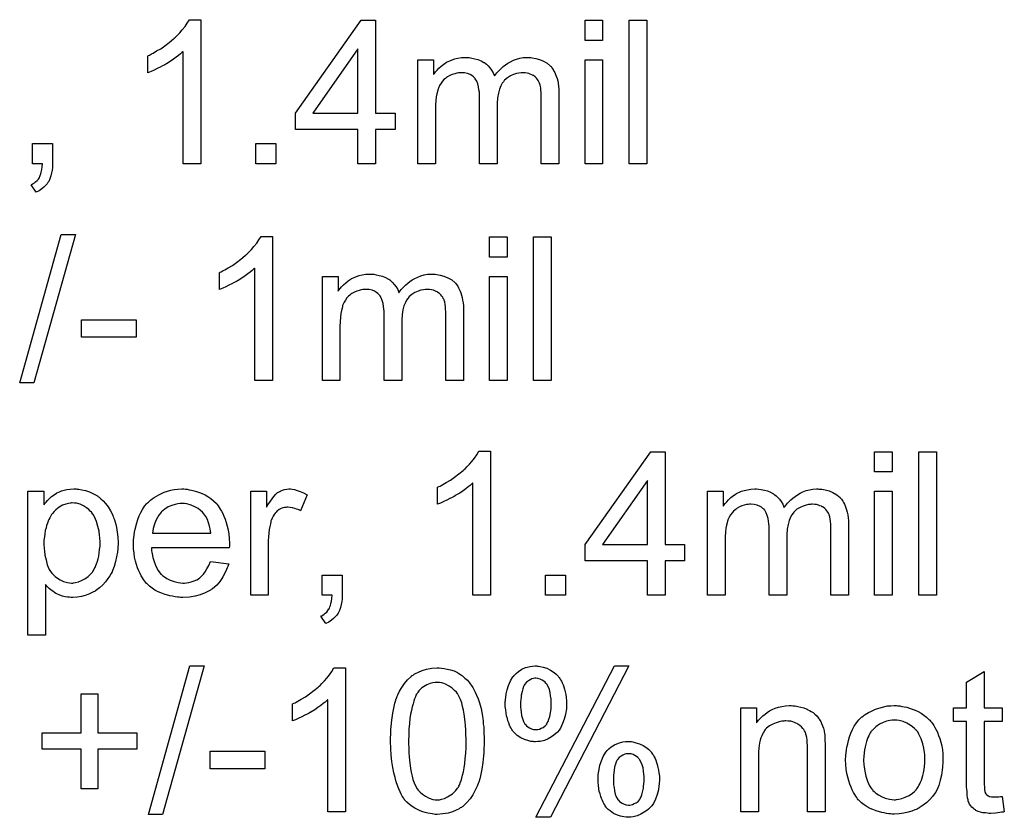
# Model space of a CAD drawing. Extents: x -1.3 to 9.2, y -4.6 to 3.5.
# Tile 204 of 215: x 6.151 to 6.701, y 1.499 to 1.944. Entities that reach past the tile are written whole.
import ezdxf

# ---------------------------------------------------------------- set-up
doc = ezdxf.new("R2010")
doc.units = 0
doc.layers.add('acc-ni-360-23-a_document', color=1, linetype='CONTINUOUS')

msp = doc.modelspace()

# ---------------------------------------------------------------- linework, layer by layer
at = {"layer": 'acc-ni-360-23-a_document', "color": 1}
for points in [[(6.252473, 1.863431), (6.242638, 1.863431), (6.242638, 1.926024), (6.242523, 1.925909), (6.241944, 1.925446), (6.24125, 1.924752), (6.240093, 1.923942), (6.23882, 1.9229), (6.2372, 1.921743), (6.235349, 1.920471), (6.233266, 1.919198), (6.233151, 1.919198), (6.233035, 1.919082), (6.232341, 1.91862), (6.231184, 1.918041), (6.229796, 1.917347), (6.228176, 1.916537), (6.22644, 1.915727), (6.224705, 1.914917), (6.222969, 1.914223), (6.222969, 1.92371), (6.223085, 1.92371), (6.223316, 1.923942), (6.223779, 1.924057), (6.224358, 1.924405), (6.225052, 1.924752), (6.225862, 1.925214), (6.227829, 1.926371), (6.230143, 1.927644), (6.232457, 1.929264), (6.234886, 1.931115), (6.237316, 1.933082), (6.237432, 1.933198), (6.237547, 1.933313), (6.237895, 1.93366), (6.238357, 1.934008), (6.239399, 1.935165), (6.240787, 1.936553), (6.242175, 1.938173), (6.24368, 1.940024), (6.244952, 1.941875), (6.246109, 1.943842), (6.252473, 1.943842), (6.252473, 1.863431)], [(6.350123, 1.891661), (6.360999, 1.891661), (6.360999, 1.882637), (6.350123, 1.882637), (6.350123, 1.863431), (6.340289, 1.863431), (6.340289, 1.882637), (6.305463, 1.882637), (6.305463, 1.891661), (6.34214, 1.943495), (6.350123, 1.943495), (6.350123, 1.891661)], [(6.476931, 1.932272), (6.467096, 1.932272), (6.467096, 1.943495), (6.476931, 1.943495), (6.476931, 1.932272)], [(6.501575, 1.863431), (6.49174, 1.863431), (6.49174, 1.943495), (6.501575, 1.943495), (6.501575, 1.863431)], [(6.340289, 1.927528), (6.315066, 1.891661), (6.340289, 1.891661), (6.340289, 1.927528)], [(6.435973, 1.922669), (6.436783, 1.922669), (6.437593, 1.922553), (6.43956, 1.922206), (6.441642, 1.921628), (6.443841, 1.920702), (6.446039, 1.919545), (6.44789, 1.917925), (6.448121, 1.917694), (6.448584, 1.917), (6.449394, 1.915958), (6.449741, 1.915149), (6.450204, 1.914339), (6.450667, 1.913297), (6.451014, 1.912256), (6.451477, 1.911099), (6.451824, 1.909711), (6.452055, 1.908322), (6.452287, 1.906703), (6.452518, 1.905083), (6.452518, 1.903232), (6.452518, 1.863431), (6.442684, 1.863431), (6.442684, 1.899876), (6.442684, 1.899992), (6.442684, 1.900108), (6.442684, 1.900802), (6.442684, 1.901843), (6.442568, 1.903116), (6.442452, 1.904504), (6.442336, 1.905893), (6.442105, 1.907281), (6.441758, 1.908322), (6.441758, 1.908438), (6.441526, 1.908785), (6.441295, 1.909248), (6.440948, 1.909826), (6.440485, 1.910521), (6.439907, 1.911215), (6.439212, 1.911909), (6.438287, 1.912603), (6.438171, 1.912719), (6.437824, 1.912835), (6.437361, 1.913066), (6.436551, 1.913413), (6.435742, 1.91376), (6.4347, 1.913992), (6.433659, 1.914107), (6.432386, 1.914223), (6.431808, 1.914223), (6.431345, 1.914107), (6.430188, 1.913992), (6.4288, 1.91376), (6.42718, 1.913182), (6.425444, 1.912487), (6.423709, 1.911446), (6.422089, 1.910058), (6.421973, 1.909826), (6.42151, 1.909248), (6.420816, 1.908322), (6.420122, 1.906934), (6.419312, 1.905083), (6.418734, 1.902884), (6.418271, 1.900223), (6.418039, 1.897099), (6.418039, 1.863431), (6.408205, 1.863431), (6.408205, 1.901033), (6.408205, 1.901149), (6.408205, 1.90138), (6.408205, 1.901612), (6.408205, 1.902074), (6.408089, 1.903347), (6.407858, 1.904736), (6.407626, 1.906355), (6.407164, 1.907975), (6.406585, 1.909479), (6.405775, 1.910868), (6.405659, 1.910983), (6.405312, 1.911446), (6.404734, 1.911909), (6.403924, 1.912603), (6.402883, 1.913182), (6.401494, 1.91376), (6.399874, 1.914107), (6.397908, 1.914223), (6.397213, 1.914223), (6.396404, 1.914107), (6.395478, 1.913992), (6.394321, 1.913644), (6.392932, 1.913297), (6.39166, 1.912719), (6.390271, 1.912025), (6.390156, 1.911909), (6.389693, 1.911562), (6.389114, 1.911099), (6.388305, 1.910405), (6.387495, 1.909479), (6.386685, 1.908322), (6.385875, 1.90705), (6.385181, 1.905545), (6.385065, 1.905314), (6.384949, 1.904736), (6.384718, 1.90381), (6.384371, 1.902537), (6.384024, 1.900802), (6.383792, 1.898719), (6.383676, 1.896289), (6.383561, 1.893513), (6.383561, 1.863431), (6.373726, 1.863431), (6.373726, 1.921512), (6.38252, 1.921512), (6.38252, 1.913182), (6.382635, 1.913413), (6.382982, 1.913876), (6.383676, 1.914686), (6.384486, 1.915611), (6.385528, 1.916768), (6.3868, 1.917925), (6.388189, 1.919082), (6.389809, 1.920124), (6.39004, 1.920239), (6.390618, 1.920586), (6.391544, 1.920934), (6.392817, 1.921512), (6.394321, 1.921975), (6.396056, 1.922322), (6.398023, 1.922669), (6.400106, 1.922785), (6.401147, 1.922785), (6.40242, 1.922669), (6.403808, 1.922438), (6.405544, 1.922091), (6.407279, 1.921628), (6.409015, 1.920934), (6.410635, 1.920008), (6.410866, 1.919892), (6.411329, 1.919545), (6.412023, 1.918967), (6.412949, 1.918041), (6.413874, 1.917), (6.414916, 1.915727), (6.415841, 1.914223), (6.416535, 1.912487), (6.416651, 1.912603), (6.416882, 1.91295), (6.41723, 1.913413), (6.417808, 1.914107), (6.418502, 1.914917), (6.419312, 1.915727), (6.420238, 1.916653), (6.421395, 1.917694), (6.422667, 1.91862), (6.42394, 1.919545), (6.425444, 1.920355), (6.427064, 1.921165), (6.4288, 1.921859), (6.430651, 1.922322), (6.432502, 1.922669), (6.434584, 1.922785), (6.435394, 1.922785), (6.435973, 1.922669)], [(6.476931, 1.863431), (6.467096, 1.863431), (6.467096, 1.921512), (6.476931, 1.921512), (6.476931, 1.863431)], [(6.169747, 1.863431), (6.169747, 1.863315), (6.169747, 1.863199), (6.169747, 1.862852), (6.169747, 1.862389), (6.169632, 1.861348), (6.169516, 1.859844), (6.169169, 1.85834), (6.168822, 1.856604), (6.168243, 1.854985), (6.167549, 1.85348), (6.167433, 1.853365), (6.167086, 1.852902), (6.166623, 1.852208), (6.165813, 1.851282), (6.164888, 1.850357), (6.163731, 1.849431), (6.162227, 1.84839), (6.160607, 1.84758), (6.15783, 1.851745), (6.157946, 1.851861), (6.158293, 1.851976), (6.158871, 1.852323), (6.159566, 1.852786), (6.16026, 1.853365), (6.16107, 1.854059), (6.161764, 1.854869), (6.162342, 1.855794), (6.162458, 1.85591), (6.162574, 1.856257), (6.162805, 1.856951), (6.163152, 1.857761), (6.163384, 1.858803), (6.163731, 1.860191), (6.163962, 1.861695), (6.164078, 1.863431), (6.158524, 1.863431), (6.158524, 1.874653), (6.169747, 1.874653), (6.169747, 1.863431)], [(6.294472, 1.863431), (6.283249, 1.863431), (6.283249, 1.874653), (6.294472, 1.874653), (6.294472, 1.863431)], [(6.159218, 1.741089), (6.151351, 1.741089), (6.174607, 1.823931), (6.182474, 1.823931), (6.159218, 1.741089)], [(6.292505, 1.742478), (6.28267, 1.742478), (6.28267, 1.805072), (6.282555, 1.804956), (6.281976, 1.804493), (6.281282, 1.803799), (6.280125, 1.802989), (6.278852, 1.801948), (6.277233, 1.800791), (6.275381, 1.799518), (6.273299, 1.798245), (6.273183, 1.798245), (6.273067, 1.79813), (6.272373, 1.797667), (6.271216, 1.797088), (6.269828, 1.796394), (6.268208, 1.795584), (6.266472, 1.794774), (6.264737, 1.793964), (6.263001, 1.79327), (6.263001, 1.802757), (6.263117, 1.802757), (6.263349, 1.802989), (6.263811, 1.803105), (6.26439, 1.803452), (6.265084, 1.803799), (6.265894, 1.804262), (6.267861, 1.805419), (6.270175, 1.806691), (6.272489, 1.808311), (6.274918, 1.810162), (6.277348, 1.812129), (6.277464, 1.812245), (6.27758, 1.812361), (6.277927, 1.812708), (6.27839, 1.813055), (6.279431, 1.814212), (6.280819, 1.8156), (6.282208, 1.81722), (6.283712, 1.819071), (6.284984, 1.820922), (6.286141, 1.822889), (6.292505, 1.822889), (6.292505, 1.742478)], [(6.423593, 1.811319), (6.413758, 1.811319), (6.413758, 1.822542), (6.423593, 1.822542), (6.423593, 1.811319)], [(6.448237, 1.742478), (6.438403, 1.742478), (6.438403, 1.822542), (6.448237, 1.822542), (6.448237, 1.742478)], [(6.382635, 1.801716), (6.383445, 1.801716), (6.384255, 1.801601), (6.386222, 1.801253), (6.388305, 1.800675), (6.390503, 1.799749), (6.392701, 1.798592), (6.394552, 1.796973), (6.394784, 1.796741), (6.395247, 1.796047), (6.396056, 1.795006), (6.396404, 1.794196), (6.396866, 1.793386), (6.397329, 1.792344), (6.397676, 1.791303), (6.398139, 1.790146), (6.398486, 1.788758), (6.398717, 1.787369), (6.398949, 1.78575), (6.39918, 1.78413), (6.39918, 1.782279), (6.39918, 1.742478), (6.389346, 1.742478), (6.389346, 1.778923), (6.389346, 1.779039), (6.389346, 1.779155), (6.389346, 1.779849), (6.389346, 1.78089), (6.38923, 1.782163), (6.389114, 1.783551), (6.388999, 1.78494), (6.388767, 1.786328), (6.38842, 1.787369), (6.38842, 1.787485), (6.388189, 1.787832), (6.387957, 1.788295), (6.38761, 1.788873), (6.387148, 1.789568), (6.386569, 1.790262), (6.385875, 1.790956), (6.384949, 1.79165), (6.384833, 1.791766), (6.384486, 1.791882), (6.384024, 1.792113), (6.383214, 1.79246), (6.382404, 1.792807), (6.381363, 1.793039), (6.380321, 1.793154), (6.379048, 1.79327), (6.37847, 1.79327), (6.378007, 1.793154), (6.37685, 1.793039), (6.375462, 1.792807), (6.373842, 1.792229), (6.372106, 1.791535), (6.370371, 1.790493), (6.368751, 1.789105), (6.368636, 1.788873), (6.368173, 1.788295), (6.367479, 1.787369), (6.366784, 1.785981), (6.365974, 1.78413), (6.365396, 1.781931), (6.364933, 1.77927), (6.364702, 1.776147), (6.364702, 1.742478), (6.354867, 1.742478), (6.354867, 1.78008), (6.354867, 1.780196), (6.354867, 1.780427), (6.354867, 1.780659), (6.354867, 1.781122), (6.354752, 1.782394), (6.35452, 1.783783), (6.354289, 1.785402), (6.353826, 1.787022), (6.353247, 1.788526), (6.352438, 1.789915), (6.352322, 1.790031), (6.351975, 1.790493), (6.351396, 1.790956), (6.350586, 1.79165), (6.349545, 1.792229), (6.348157, 1.792807), (6.346537, 1.793154), (6.34457, 1.79327), (6.343876, 1.79327), (6.343066, 1.793154), (6.34214, 1.793039), (6.340983, 1.792692), (6.339595, 1.792344), (6.338322, 1.791766), (6.336934, 1.791072), (6.336818, 1.790956), (6.336355, 1.790609), (6.335777, 1.790146), (6.334967, 1.789452), (6.334157, 1.788526), (6.333347, 1.787369), (6.332537, 1.786097), (6.331843, 1.784593), (6.331727, 1.784361), (6.331611, 1.783783), (6.33138, 1.782857), (6.331033, 1.781584), (6.330686, 1.779849), (6.330454, 1.777766), (6.330339, 1.775337), (6.330223, 1.77256), (6.330223, 1.742478), (6.320389, 1.742478), (6.320389, 1.800559), (6.329182, 1.800559), (6.329182, 1.792229), (6.329297, 1.79246), (6.329645, 1.792923), (6.330339, 1.793733), (6.331149, 1.794659), (6.33219, 1.795815), (6.333463, 1.796973), (6.334851, 1.79813), (6.336471, 1.799171), (6.336702, 1.799286), (6.337281, 1.799634), (6.338206, 1.799981), (6.339479, 1.800559), (6.340983, 1.801022), (6.342719, 1.801369), (6.344686, 1.801716), (6.346768, 1.801832), (6.34781, 1.801832), (6.349082, 1.801716), (6.350471, 1.801485), (6.352206, 1.801138), (6.353942, 1.800675), (6.355677, 1.799981), (6.357297, 1.799055), (6.357528, 1.798939), (6.357991, 1.798592), (6.358685, 1.798014), (6.359611, 1.797088), (6.360537, 1.796047), (6.361578, 1.794774), (6.362503, 1.79327), (6.363198, 1.791535), (6.363313, 1.79165), (6.363545, 1.791997), (6.363892, 1.79246), (6.36447, 1.793154), (6.365164, 1.793964), (6.365974, 1.794774), (6.3669, 1.7957), (6.368057, 1.796741), (6.36933, 1.797667), (6.370602, 1.798592), (6.372106, 1.799402), (6.373726, 1.800212), (6.375462, 1.800906), (6.377313, 1.801369), (6.379164, 1.801716), (6.381247, 1.801832), (6.382057, 1.801832), (6.382635, 1.801716)], [(6.423593, 1.742478), (6.413758, 1.742478), (6.413758, 1.800559), (6.423593, 1.800559), (6.423593, 1.742478)], [(6.216374, 1.766543), (6.185945, 1.766543), (6.185945, 1.776378), (6.216374, 1.776378), (6.216374, 1.766543)], [(6.414221, 1.622566), (6.404387, 1.622566), (6.404387, 1.68516), (6.404271, 1.685044), (6.403693, 1.684582), (6.402998, 1.683887), (6.401841, 1.683078), (6.400569, 1.682036), (6.398949, 1.680879), (6.397098, 1.679606), (6.395015, 1.678334), (6.394899, 1.678334), (6.394784, 1.678218), (6.39409, 1.677755), (6.392932, 1.677177), (6.391544, 1.676483), (6.389924, 1.675673), (6.388189, 1.674863), (6.386453, 1.674053), (6.384718, 1.673359), (6.384718, 1.682846), (6.384833, 1.682846), (6.385065, 1.683077), (6.385528, 1.683193), (6.386106, 1.68354), (6.3868, 1.683887), (6.38761, 1.68435), (6.389577, 1.685507), (6.391891, 1.68678), (6.394205, 1.6884), (6.396635, 1.690251), (6.399065, 1.692218), (6.39918, 1.692333), (6.399296, 1.692449), (6.399643, 1.692796), (6.400106, 1.693143), (6.401147, 1.6943), (6.402536, 1.695689), (6.403924, 1.697309), (6.405428, 1.69916), (6.406701, 1.701011), (6.407858, 1.702978), (6.414221, 1.702978), (6.414221, 1.622566)], [(6.511872, 1.650797), (6.522748, 1.650797), (6.522748, 1.641773), (6.511872, 1.641773), (6.511872, 1.622566), (6.502038, 1.622566), (6.502038, 1.641773), (6.467212, 1.641773), (6.467212, 1.650797), (6.503889, 1.702631), (6.511872, 1.702631), (6.511872, 1.650797)], [(6.638679, 1.691408), (6.628845, 1.691408), (6.628845, 1.702631), (6.638679, 1.702631), (6.638679, 1.691408)], [(6.663323, 1.622566), (6.653489, 1.622566), (6.653489, 1.702631), (6.663323, 1.702631), (6.663323, 1.622566)], [(6.502038, 1.686664), (6.476815, 1.650797), (6.502038, 1.650797), (6.502038, 1.686664)], [(6.183516, 1.681805), (6.184325, 1.681689), (6.186061, 1.681458), (6.188144, 1.680995), (6.190342, 1.680301), (6.19254, 1.679259), (6.194738, 1.677987), (6.194854, 1.677987), (6.19497, 1.677755), (6.195664, 1.677292), (6.196705, 1.676367), (6.197978, 1.67521), (6.199366, 1.673706), (6.200755, 1.671854), (6.202143, 1.669656), (6.2033, 1.667226), (6.2033, 1.667111), (6.203416, 1.666879), (6.203532, 1.666532), (6.203763, 1.66607), (6.203994, 1.665375), (6.204226, 1.664565), (6.204804, 1.662714), (6.205383, 1.6604), (6.205846, 1.657855), (6.206193, 1.654962), (6.206308, 1.651954), (6.206308, 1.651838), (6.206308, 1.651607), (6.206308, 1.651144), (6.206308, 1.65045), (6.206193, 1.64964), (6.206193, 1.648715), (6.205961, 1.646632), (6.205498, 1.644086), (6.20492, 1.641425), (6.20411, 1.638649), (6.203069, 1.635872), (6.203069, 1.635756), (6.202953, 1.635525), (6.202722, 1.635178), (6.20249, 1.634715), (6.20168, 1.633442), (6.200639, 1.631822), (6.199366, 1.630087), (6.197747, 1.628351), (6.195895, 1.626616), (6.193697, 1.624996), (6.193581, 1.624996), (6.193466, 1.62488), (6.193119, 1.624649), (6.192656, 1.624418), (6.191499, 1.623839), (6.189879, 1.623145), (6.187912, 1.622451), (6.185829, 1.621872), (6.1834, 1.621409), (6.18097, 1.621294), (6.18016, 1.621294), (6.179235, 1.621409), (6.178078, 1.621525), (6.176689, 1.621756), (6.175185, 1.622103), (6.173681, 1.622566), (6.172177, 1.623261), (6.172061, 1.623376), (6.171483, 1.623608), (6.170788, 1.62407), (6.169863, 1.624765), (6.168937, 1.625459), (6.16778, 1.626384), (6.166739, 1.627426), (6.165813, 1.628583), (6.165813, 1.600352), (6.155979, 1.600352), (6.155979, 1.680648), (6.164888, 1.680648), (6.164888, 1.673012), (6.165003, 1.673243), (6.165466, 1.673706), (6.166045, 1.674516), (6.16697, 1.675441), (6.168012, 1.676598), (6.169169, 1.677639), (6.170557, 1.678681), (6.171945, 1.679606), (6.172177, 1.679722), (6.17264, 1.679954), (6.173565, 1.680301), (6.174722, 1.680763), (6.176111, 1.681226), (6.17773, 1.681573), (6.179582, 1.681805), (6.181664, 1.68192), (6.182937, 1.68192), (6.183516, 1.681805)], [(6.243911, 1.681805), (6.244837, 1.681689), (6.245993, 1.681458), (6.247266, 1.681226), (6.24877, 1.680879), (6.250159, 1.680532), (6.251779, 1.679954), (6.253283, 1.679375), (6.254902, 1.678565), (6.256522, 1.677639), (6.258142, 1.676598), (6.259646, 1.675325), (6.261034, 1.673937), (6.26115, 1.673821), (6.261382, 1.67359), (6.261729, 1.673127), (6.262191, 1.672433), (6.26277, 1.671623), (6.263349, 1.670697), (6.264043, 1.669541), (6.264737, 1.668152), (6.265431, 1.666648), (6.266125, 1.665028), (6.266704, 1.663177), (6.267282, 1.66121), (6.267745, 1.659012), (6.268092, 1.656698), (6.268324, 1.654268), (6.268439, 1.651607), (6.268439, 1.651491), (6.268439, 1.651028), (6.268439, 1.650219), (6.268324, 1.649062), (6.224936, 1.649062), (6.224936, 1.648946), (6.224936, 1.648599), (6.225052, 1.648136), (6.225052, 1.647442), (6.225167, 1.646632), (6.225399, 1.645706), (6.225746, 1.643624), (6.22644, 1.64131), (6.227366, 1.638764), (6.228639, 1.63645), (6.230258, 1.634368), (6.230374, 1.634368), (6.23049, 1.634136), (6.231184, 1.633558), (6.232225, 1.632748), (6.233614, 1.631938), (6.235465, 1.631012), (6.237547, 1.630203), (6.239861, 1.629624), (6.241134, 1.629508), (6.242523, 1.629393), (6.243448, 1.629393), (6.244489, 1.629508), (6.245762, 1.62974), (6.24715, 1.630087), (6.24877, 1.63055), (6.250274, 1.631244), (6.251779, 1.632169), (6.251894, 1.632285), (6.252473, 1.632748), (6.253167, 1.633442), (6.253977, 1.634368), (6.254902, 1.63564), (6.255944, 1.63726), (6.256985, 1.639111), (6.257911, 1.64131), (6.268092, 1.640037), (6.268092, 1.639921), (6.267976, 1.63969), (6.267861, 1.639227), (6.267629, 1.638533), (6.267282, 1.637839), (6.266935, 1.636913), (6.26601, 1.634946), (6.264853, 1.632748), (6.263233, 1.630434), (6.261382, 1.628236), (6.259068, 1.626153), (6.258952, 1.626153), (6.258721, 1.625922), (6.258373, 1.62569), (6.257911, 1.625343), (6.257216, 1.624996), (6.256522, 1.624649), (6.255597, 1.624186), (6.254555, 1.623723), (6.253398, 1.623261), (6.252241, 1.622798), (6.249349, 1.622103), (6.246109, 1.621525), (6.242523, 1.621294), (6.24125, 1.621294), (6.24044, 1.621409), (6.239399, 1.621525), (6.238126, 1.621756), (6.236738, 1.621988), (6.235233, 1.622219), (6.231994, 1.623145), (6.230258, 1.623839), (6.228639, 1.624533), (6.226903, 1.625459), (6.225283, 1.6265), (6.223779, 1.627657), (6.222275, 1.629045), (6.222159, 1.629161), (6.221928, 1.629393), (6.221581, 1.629855), (6.221118, 1.63055), (6.220539, 1.63136), (6.219961, 1.632285), (6.219267, 1.633442), (6.218573, 1.634715), (6.217878, 1.636219), (6.217184, 1.637839), (6.216606, 1.63969), (6.216027, 1.641657), (6.215564, 1.643739), (6.215217, 1.646053), (6.214986, 1.648483), (6.21487, 1.651028), (6.21487, 1.651144), (6.21487, 1.651723), (6.21487, 1.652417), (6.214986, 1.653458), (6.215102, 1.654731), (6.215217, 1.656119), (6.215449, 1.657739), (6.215796, 1.659359), (6.216721, 1.663061), (6.2173, 1.664912), (6.217994, 1.666879), (6.21892, 1.668731), (6.219961, 1.670466), (6.221118, 1.672202), (6.222391, 1.673821), (6.222506, 1.673937), (6.222738, 1.674168), (6.223201, 1.674516), (6.223779, 1.675094), (6.224473, 1.675673), (6.225399, 1.676367), (6.22644, 1.677177), (6.227713, 1.677871), (6.228986, 1.678681), (6.23049, 1.679375), (6.232109, 1.680069), (6.233845, 1.680648), (6.235696, 1.681226), (6.237663, 1.681573), (6.239746, 1.681805), (6.241944, 1.68192), (6.243101, 1.68192), (6.243911, 1.681805)], [(6.303612, 1.681805), (6.304885, 1.681573), (6.306389, 1.681111), (6.308009, 1.680532), (6.30986, 1.679722), (6.311827, 1.678681), (6.30824, 1.669656), (6.308124, 1.669772), (6.307662, 1.670003), (6.306967, 1.67035), (6.306042, 1.670697), (6.305001, 1.671045), (6.303728, 1.671392), (6.302455, 1.671623), (6.301182, 1.671739), (6.300604, 1.671739), (6.300025, 1.671623), (6.299216, 1.671507), (6.298406, 1.671276), (6.297364, 1.670929), (6.296323, 1.670466), (6.295397, 1.669772), (6.295282, 1.669656), (6.294935, 1.669425), (6.294587, 1.668962), (6.294009, 1.668383), (6.293431, 1.667574), (6.292852, 1.666648), (6.292274, 1.665607), (6.291811, 1.664334), (6.291695, 1.664103), (6.291579, 1.663408), (6.291348, 1.662367), (6.291001, 1.660979), (6.290654, 1.659243), (6.290422, 1.657276), (6.290307, 1.655194), (6.290191, 1.65288), (6.290191, 1.622566), (6.280356, 1.622566), (6.280356, 1.680648), (6.289265, 1.680648), (6.289265, 1.671854), (6.289381, 1.67197), (6.289844, 1.67278), (6.290422, 1.673821), (6.291348, 1.675094), (6.292274, 1.676367), (6.293315, 1.677755), (6.294356, 1.678912), (6.295397, 1.679838), (6.295513, 1.679954), (6.29586, 1.680185), (6.296554, 1.680532), (6.297249, 1.680879), (6.298174, 1.681226), (6.299331, 1.681573), (6.300488, 1.681805), (6.301761, 1.68192), (6.302571, 1.68192), (6.303612, 1.681805)], [(6.597721, 1.681805), (6.598531, 1.681805), (6.599341, 1.681689), (6.601308, 1.681342), (6.603391, 1.680764), (6.605589, 1.679838), (6.607787, 1.678681), (6.609639, 1.677061), (6.60987, 1.67683), (6.610333, 1.676136), (6.611143, 1.675094), (6.61149, 1.674284), (6.611953, 1.673474), (6.612415, 1.672433), (6.612762, 1.671392), (6.613225, 1.670235), (6.613572, 1.668846), (6.613804, 1.667458), (6.614035, 1.665838), (6.614267, 1.664218), (6.614267, 1.662367), (6.614267, 1.622566), (6.604432, 1.622566), (6.604432, 1.659012), (6.604432, 1.659128), (6.604432, 1.659243), (6.604432, 1.659938), (6.604432, 1.660979), (6.604316, 1.662252), (6.604201, 1.66364), (6.604085, 1.665028), (6.603854, 1.666417), (6.603507, 1.667458), (6.603507, 1.667574), (6.603275, 1.667921), (6.603044, 1.668384), (6.602697, 1.668962), (6.602234, 1.669656), (6.601655, 1.670351), (6.600961, 1.671045), (6.600035, 1.671739), (6.59992, 1.671855), (6.599573, 1.67197), (6.59911, 1.672202), (6.5983, 1.672549), (6.59749, 1.672896), (6.596449, 1.673127), (6.595408, 1.673243), (6.594135, 1.673359), (6.593556, 1.673359), (6.593093, 1.673243), (6.591936, 1.673127), (6.590548, 1.672896), (6.588928, 1.672317), (6.587193, 1.671623), (6.585457, 1.670582), (6.583837, 1.669194), (6.583722, 1.668962), (6.583259, 1.668384), (6.582565, 1.667458), (6.581871, 1.66607), (6.581061, 1.664218), (6.580482, 1.66202), (6.580019, 1.659359), (6.579788, 1.656235), (6.579788, 1.622566), (6.569953, 1.622566), (6.569953, 1.660169), (6.569953, 1.660285), (6.569953, 1.660516), (6.569953, 1.660747), (6.569953, 1.66121), (6.569838, 1.662483), (6.569606, 1.663871), (6.569375, 1.665491), (6.568912, 1.667111), (6.568334, 1.668615), (6.567524, 1.670003), (6.567408, 1.670119), (6.567061, 1.670582), (6.566483, 1.671045), (6.565673, 1.671739), (6.564631, 1.672317), (6.563243, 1.672896), (6.561623, 1.673243), (6.559656, 1.673359), (6.558962, 1.673359), (6.558152, 1.673243), (6.557226, 1.673127), (6.556069, 1.67278), (6.554681, 1.672433), (6.553408, 1.671855), (6.55202, 1.67116), (6.551904, 1.671045), (6.551441, 1.670698), (6.550863, 1.670235), (6.550053, 1.669541), (6.549243, 1.668615), (6.548433, 1.667458), (6.547623, 1.666185), (6.546929, 1.664681), (6.546814, 1.66445), (6.546698, 1.663871), (6.546466, 1.662946), (6.546119, 1.661673), (6.545772, 1.659938), (6.545541, 1.657855), (6.545425, 1.655425), (6.545309, 1.652648), (6.545309, 1.622566), (6.535475, 1.622566), (6.535475, 1.680648), (6.544268, 1.680648), (6.544268, 1.672317), (6.544384, 1.672549), (6.544731, 1.673012), (6.545425, 1.673822), (6.546235, 1.674747), (6.547276, 1.675904), (6.548549, 1.677061), (6.549937, 1.678218), (6.551557, 1.679259), (6.551789, 1.679375), (6.552367, 1.679722), (6.553293, 1.680069), (6.554565, 1.680648), (6.556069, 1.681111), (6.557805, 1.681458), (6.559772, 1.681805), (6.561855, 1.68192), (6.562896, 1.68192), (6.564168, 1.681805), (6.565557, 1.681573), (6.567292, 1.681226), (6.569028, 1.680764), (6.570763, 1.680069), (6.572383, 1.679144), (6.572615, 1.679028), (6.573077, 1.678681), (6.573772, 1.678102), (6.574697, 1.677177), (6.575623, 1.676136), (6.576664, 1.674863), (6.57759, 1.673359), (6.578284, 1.671623), (6.5784, 1.671739), (6.578631, 1.672086), (6.578978, 1.672549), (6.579557, 1.673243), (6.580251, 1.674053), (6.581061, 1.674863), (6.581986, 1.675788), (6.583143, 1.67683), (6.584416, 1.677755), (6.585689, 1.678681), (6.587193, 1.679491), (6.588813, 1.680301), (6.590548, 1.680995), (6.592399, 1.681458), (6.594251, 1.681805), (6.596333, 1.68192), (6.597143, 1.68192), (6.597721, 1.681805)], [(6.638679, 1.622566), (6.628845, 1.622566), (6.628845, 1.680648), (6.638679, 1.680648), (6.638679, 1.622566)], [(6.180739, 1.674168), (6.18016, 1.674168), (6.179697, 1.674053), (6.17854, 1.673821), (6.177036, 1.673474), (6.175301, 1.67278), (6.17345, 1.671739), (6.172408, 1.671045), (6.171483, 1.670235), (6.170557, 1.669309), (6.169632, 1.668268), (6.169632, 1.668152), (6.1694, 1.668036), (6.169169, 1.667689), (6.168937, 1.667226), (6.16859, 1.666532), (6.168127, 1.665838), (6.167665, 1.664912), (6.167318, 1.663987), (6.166855, 1.66283), (6.166392, 1.661557), (6.166045, 1.660169), (6.165582, 1.658665), (6.165351, 1.656929), (6.165119, 1.655194), (6.164888, 1.653342), (6.164888, 1.65126), (6.164888, 1.651144), (6.164888, 1.650797), (6.164888, 1.650219), (6.165003, 1.649409), (6.165003, 1.648483), (6.165119, 1.647442), (6.165466, 1.645012), (6.166045, 1.642235), (6.166739, 1.639574), (6.167896, 1.636913), (6.16859, 1.635756), (6.1694, 1.634715), (6.169632, 1.634483), (6.17021, 1.633905), (6.171136, 1.632979), (6.172408, 1.632054), (6.174028, 1.631128), (6.175879, 1.630203), (6.177962, 1.629624), (6.179119, 1.629508), (6.180276, 1.629393), (6.18097, 1.629393), (6.181433, 1.629508), (6.18259, 1.62974), (6.18421, 1.630087), (6.185945, 1.630781), (6.187796, 1.631707), (6.189648, 1.633095), (6.190573, 1.633905), (6.191499, 1.634831), (6.191499, 1.634946), (6.19173, 1.635062), (6.191962, 1.635409), (6.192193, 1.635872), (6.192656, 1.63645), (6.193003, 1.63726), (6.193466, 1.63807), (6.193928, 1.639111), (6.194276, 1.640153), (6.194738, 1.641541), (6.195201, 1.642929), (6.195548, 1.644434), (6.19578, 1.646169), (6.196011, 1.64802), (6.196243, 1.649987), (6.196243, 1.65207), (6.196243, 1.652186), (6.196243, 1.652533), (6.196243, 1.653111), (6.196127, 1.653921), (6.196127, 1.654847), (6.196011, 1.655888), (6.195664, 1.658318), (6.195086, 1.660979), (6.194276, 1.66364), (6.193119, 1.666301), (6.192424, 1.667574), (6.191614, 1.668615), (6.191614, 1.668731), (6.191383, 1.668846), (6.190805, 1.669541), (6.189879, 1.67035), (6.188606, 1.671392), (6.186986, 1.672433), (6.185135, 1.673359), (6.183053, 1.673937), (6.181896, 1.674053), (6.180739, 1.674168)], [(6.24206, 1.673821), (6.241365, 1.673821), (6.240903, 1.673706), (6.23963, 1.67359), (6.238126, 1.673243), (6.236275, 1.672664), (6.234308, 1.671854), (6.232457, 1.670697), (6.230605, 1.669193), (6.230374, 1.668962), (6.229911, 1.668383), (6.229101, 1.667342), (6.228291, 1.665954), (6.227366, 1.664334), (6.226556, 1.662251), (6.225862, 1.659822), (6.225515, 1.657161), (6.258026, 1.657161), (6.258026, 1.657276), (6.258026, 1.657508), (6.257911, 1.657855), (6.257911, 1.658318), (6.257679, 1.659706), (6.257332, 1.66121), (6.256754, 1.663061), (6.256175, 1.664797), (6.255249, 1.666532), (6.254208, 1.668036), (6.254208, 1.668152), (6.253977, 1.668268), (6.253398, 1.668962), (6.252357, 1.669888), (6.250969, 1.670929), (6.249233, 1.67197), (6.24715, 1.672896), (6.244721, 1.67359), (6.243448, 1.673706), (6.24206, 1.673821)], [(6.331496, 1.622566), (6.331496, 1.622451), (6.331496, 1.622335), (6.331496, 1.621988), (6.331496, 1.621525), (6.33138, 1.620484), (6.331264, 1.61898), (6.330917, 1.617476), (6.33057, 1.61574), (6.329992, 1.61412), (6.329297, 1.612616), (6.329182, 1.6125), (6.328835, 1.612038), (6.328372, 1.611343), (6.327562, 1.610418), (6.326636, 1.609492), (6.325479, 1.608567), (6.323975, 1.607525), (6.322355, 1.606715), (6.319579, 1.610881), (6.319694, 1.610996), (6.320042, 1.611112), (6.32062, 1.611459), (6.321314, 1.611922), (6.322008, 1.6125), (6.322818, 1.613195), (6.323512, 1.614005), (6.324091, 1.61493), (6.324207, 1.615046), (6.324322, 1.615393), (6.324554, 1.616087), (6.324901, 1.616897), (6.325132, 1.617938), (6.325479, 1.619327), (6.325711, 1.620831), (6.325827, 1.622566), (6.320273, 1.622566), (6.320273, 1.633789), (6.331496, 1.633789), (6.331496, 1.622566)], [(6.45622, 1.622566), (6.444998, 1.622566), (6.444998, 1.633789), (6.45622, 1.633789), (6.45622, 1.622566)], [(6.231068, 1.500225), (6.223201, 1.500225), (6.246456, 1.583066), (6.254324, 1.583066), (6.231068, 1.500225)], [(6.333231, 1.501613), (6.323397, 1.501613), (6.323397, 1.564207), (6.323281, 1.564091), (6.322703, 1.563629), (6.322008, 1.562935), (6.320851, 1.562125), (6.319579, 1.561083), (6.317959, 1.559926), (6.316108, 1.558654), (6.314025, 1.557381), (6.313909, 1.557381), (6.313794, 1.557265), (6.3131, 1.556802), (6.311943, 1.556224), (6.310554, 1.55553), (6.308934, 1.55472), (6.307199, 1.55391), (6.305463, 1.5531), (6.303728, 1.552406), (6.303728, 1.561893), (6.303843, 1.561893), (6.304075, 1.562125), (6.304538, 1.56224), (6.305116, 1.562587), (6.30581, 1.562935), (6.30662, 1.563397), (6.308587, 1.564554), (6.310901, 1.565827), (6.313215, 1.567447), (6.315645, 1.569298), (6.318075, 1.571265), (6.31819, 1.571381), (6.318306, 1.571496), (6.318653, 1.571843), (6.319116, 1.57219), (6.320157, 1.573348), (6.321546, 1.574736), (6.322934, 1.576356), (6.324438, 1.578207), (6.325711, 1.580058), (6.326868, 1.582025), (6.333231, 1.582025), (6.333231, 1.501613)], [(6.386916, 1.581909), (6.38842, 1.581678), (6.390156, 1.581331), (6.392007, 1.580868), (6.393974, 1.58029), (6.395825, 1.579364), (6.395941, 1.579364), (6.396056, 1.579248), (6.396635, 1.578901), (6.39756, 1.578323), (6.398717, 1.577513), (6.39999, 1.576356), (6.401379, 1.575083), (6.402651, 1.573579), (6.403924, 1.571843), (6.40404, 1.571612), (6.404502, 1.571034), (6.404965, 1.569992), (6.405775, 1.568488), (6.406469, 1.566753), (6.407395, 1.564786), (6.408205, 1.562472), (6.408899, 1.559926), (6.408899, 1.559811), (6.409015, 1.559579), (6.409131, 1.559232), (6.409246, 1.558654), (6.409362, 1.557959), (6.409478, 1.55715), (6.409709, 1.556108), (6.409825, 1.554951), (6.410056, 1.553679), (6.410172, 1.55229), (6.410288, 1.55067), (6.410519, 1.549051), (6.410635, 1.547199), (6.410635, 1.545348), (6.41075, 1.543266), (6.41075, 1.541067), (6.41075, 1.540952), (6.41075, 1.540489), (6.41075, 1.539679), (6.41075, 1.538753), (6.410635, 1.537481), (6.410635, 1.536092), (6.410519, 1.534588), (6.410403, 1.532968), (6.410056, 1.529266), (6.409478, 1.525448), (6.408783, 1.521745), (6.408321, 1.52001), (6.407742, 1.518274), (6.407742, 1.518159), (6.407626, 1.517927), (6.407395, 1.517465), (6.407164, 1.516886), (6.406932, 1.516076), (6.406469, 1.515266), (6.405544, 1.513299), (6.404387, 1.511217), (6.402883, 1.508903), (6.401147, 1.50682), (6.399065, 1.504853), (6.398949, 1.504853), (6.398833, 1.504622), (6.398486, 1.50439), (6.398023, 1.504159), (6.397445, 1.503812), (6.396866, 1.503349), (6.395131, 1.502539), (6.393048, 1.501729), (6.390618, 1.500919), (6.387726, 1.500457), (6.384602, 1.500225), (6.383445, 1.500225), (6.382635, 1.500341), (6.38171, 1.500457), (6.380553, 1.500688), (6.37928, 1.500919), (6.377891, 1.501266), (6.376503, 1.501729), (6.374999, 1.502192), (6.373495, 1.502886), (6.371991, 1.503696), (6.370487, 1.504622), (6.368983, 1.505779), (6.367594, 1.507051), (6.366322, 1.50844), (6.366206, 1.508555), (6.365974, 1.508903), (6.365627, 1.509481), (6.365049, 1.510407), (6.36447, 1.511448), (6.363892, 1.512836), (6.363082, 1.514456), (6.362388, 1.516307), (6.361694, 1.51839), (6.360999, 1.52082), (6.360305, 1.523481), (6.359727, 1.526489), (6.359148, 1.529729), (6.358801, 1.5332), (6.35857, 1.537018), (6.358454, 1.541067), (6.358454, 1.541183), (6.358454, 1.541646), (6.358454, 1.542456), (6.358454, 1.543381), (6.35857, 1.544654), (6.35857, 1.546042), (6.358685, 1.547546), (6.358801, 1.549282), (6.359148, 1.552869), (6.359727, 1.556687), (6.360421, 1.560505), (6.360884, 1.56224), (6.361346, 1.563976), (6.361346, 1.564091), (6.361462, 1.564323), (6.361694, 1.564786), (6.361925, 1.565364), (6.362156, 1.566174), (6.362619, 1.566984), (6.363545, 1.568951), (6.364702, 1.571034), (6.366206, 1.573232), (6.367941, 1.57543), (6.370024, 1.577281), (6.37014, 1.577281), (6.370255, 1.577513), (6.370602, 1.577744), (6.371065, 1.577976), (6.371644, 1.578438), (6.372338, 1.578785), (6.374073, 1.579711), (6.376156, 1.580521), (6.378586, 1.581331), (6.381478, 1.581794), (6.384602, 1.582025), (6.385643, 1.582025), (6.386916, 1.581909)], [(6.440601, 1.582951), (6.441179, 1.582951), (6.441989, 1.582835), (6.443725, 1.582372), (6.445692, 1.581794), (6.447774, 1.580752), (6.449857, 1.57948), (6.450898, 1.578554), (6.451824, 1.577629), (6.45194, 1.577513), (6.452055, 1.577397), (6.452287, 1.57705), (6.452634, 1.576587), (6.452981, 1.576009), (6.453444, 1.575314), (6.453906, 1.574505), (6.454369, 1.573579), (6.454832, 1.572538), (6.455179, 1.571381), (6.455642, 1.570108), (6.455989, 1.568604), (6.456336, 1.5671), (6.456568, 1.56548), (6.456799, 1.563629), (6.456799, 1.561778), (6.456799, 1.561662), (6.456799, 1.561315), (6.456799, 1.560852), (6.456683, 1.560158), (6.456683, 1.559232), (6.456568, 1.558307), (6.45622, 1.555993), (6.455526, 1.553447), (6.454601, 1.550902), (6.453444, 1.548356), (6.452634, 1.547199), (6.451708, 1.546158), (6.451477, 1.545927), (6.450783, 1.545348), (6.449741, 1.544423), (6.448353, 1.543497), (6.446502, 1.542456), (6.444419, 1.54153), (6.442105, 1.540952), (6.440832, 1.540836), (6.439444, 1.54072), (6.43875, 1.54072), (6.438287, 1.540836), (6.436899, 1.540952), (6.435163, 1.541414), (6.433312, 1.541993), (6.431229, 1.542918), (6.429262, 1.544307), (6.428221, 1.545117), (6.427295, 1.546042), (6.427295, 1.546158), (6.427064, 1.546274), (6.426833, 1.546621), (6.426601, 1.547084), (6.426254, 1.547662), (6.425791, 1.548356), (6.425328, 1.549166), (6.424981, 1.550092), (6.424519, 1.551249), (6.424056, 1.552406), (6.423709, 1.553794), (6.423246, 1.555183), (6.423015, 1.556803), (6.422783, 1.558538), (6.422552, 1.560389), (6.422552, 1.562356), (6.422552, 1.562472), (6.422552, 1.562703), (6.422552, 1.563166), (6.422667, 1.56386), (6.422667, 1.564554), (6.422783, 1.56548), (6.42313, 1.567447), (6.423593, 1.569761), (6.424403, 1.572191), (6.425444, 1.574736), (6.426833, 1.57705), (6.426833, 1.577166), (6.427064, 1.577281), (6.427642, 1.577976), (6.428568, 1.578901), (6.429957, 1.580058), (6.431808, 1.581215), (6.43389, 1.582141), (6.436436, 1.582835), (6.437824, 1.582951), (6.439328, 1.583066), (6.440022, 1.583066), (6.440601, 1.582951)], [(6.447774, 1.498605), (6.439675, 1.498605), (6.483526, 1.583066), (6.491509, 1.583066), (6.447774, 1.498605)], [(6.69005, 1.559695), (6.7, 1.559695), (6.7, 1.552059), (6.69005, 1.552059), (6.69005, 1.517927), (6.69005, 1.517696), (6.69005, 1.517233), (6.69005, 1.516539), (6.690166, 1.515729), (6.690282, 1.513878), (6.690397, 1.513068), (6.690513, 1.512489), (6.690629, 1.512258), (6.690976, 1.511795), (6.691439, 1.511217), (6.692248, 1.510638), (6.69248, 1.510523), (6.693058, 1.510291), (6.6941, 1.51006), (6.695604, 1.509944), (6.696761, 1.509944), (6.697339, 1.51006), (6.698149, 1.51006), (6.699075, 1.510175), (6.7, 1.510291), (6.701273, 1.501614), (6.701042, 1.501614), (6.700579, 1.501498), (6.699769, 1.501382), (6.698728, 1.501266), (6.697571, 1.501035), (6.696298, 1.500919), (6.693752, 1.500804), (6.692827, 1.500804), (6.691901, 1.500919), (6.690744, 1.501035), (6.689356, 1.501151), (6.687967, 1.501498), (6.686695, 1.501845), (6.685422, 1.502424), (6.685306, 1.502539), (6.684959, 1.502771), (6.684497, 1.503118), (6.683802, 1.503696), (6.683224, 1.504275), (6.68253, 1.505085), (6.681835, 1.505895), (6.681373, 1.506936), (6.681373, 1.507052), (6.681141, 1.507514), (6.681025, 1.508324), (6.680794, 1.509481), (6.680563, 1.510985), (6.680447, 1.511911), (6.680447, 1.512952), (6.680331, 1.514225), (6.680216, 1.515498), (6.680216, 1.516886), (6.680216, 1.518506), (6.680216, 1.552059), (6.672926, 1.552059), (6.672926, 1.559695), (6.680216, 1.559695), (6.680216, 1.574042), (6.69005, 1.579943), (6.69005, 1.559695)], [(6.384486, 1.573926), (6.383792, 1.573926), (6.383329, 1.57381), (6.382057, 1.573579), (6.380553, 1.573232), (6.378817, 1.572538), (6.376966, 1.571496), (6.37604, 1.570802), (6.375115, 1.570108), (6.374305, 1.569182), (6.373495, 1.568141), (6.373495, 1.568025), (6.373264, 1.567794), (6.373032, 1.567331), (6.372685, 1.566753), (6.372338, 1.565827), (6.371875, 1.564786), (6.371528, 1.563513), (6.371065, 1.562009), (6.370602, 1.560273), (6.37014, 1.558306), (6.369677, 1.556108), (6.36933, 1.553678), (6.368983, 1.550902), (6.368751, 1.547893), (6.368636, 1.544654), (6.36852, 1.541067), (6.36852, 1.540836), (6.36852, 1.540257), (6.36852, 1.539216), (6.368636, 1.537828), (6.368636, 1.536323), (6.368751, 1.534472), (6.368867, 1.532505), (6.369098, 1.530423), (6.369677, 1.52591), (6.370024, 1.523712), (6.370487, 1.52163), (6.370949, 1.519663), (6.371644, 1.517812), (6.372338, 1.516192), (6.373148, 1.514803), (6.373148, 1.514688), (6.373379, 1.514572), (6.373958, 1.513762), (6.374999, 1.512721), (6.376272, 1.511564), (6.378007, 1.510407), (6.379974, 1.509365), (6.382172, 1.508555), (6.383329, 1.50844), (6.384602, 1.508324), (6.385296, 1.508324), (6.385759, 1.50844), (6.386916, 1.508671), (6.388536, 1.509134), (6.390271, 1.509944), (6.392238, 1.511101), (6.393164, 1.511795), (6.39409, 1.512721), (6.395015, 1.513646), (6.395941, 1.514803), (6.395941, 1.514919), (6.396172, 1.51515), (6.396404, 1.515497), (6.396635, 1.516076), (6.397098, 1.516886), (6.397445, 1.517927), (6.397908, 1.519084), (6.39837, 1.520473), (6.398717, 1.522208), (6.39918, 1.524059), (6.399643, 1.526258), (6.39999, 1.528572), (6.400222, 1.531348), (6.400453, 1.534241), (6.400684, 1.53748), (6.400684, 1.541067), (6.400684, 1.541183), (6.400684, 1.541299), (6.400684, 1.541877), (6.400684, 1.542918), (6.400569, 1.544307), (6.400569, 1.545811), (6.400453, 1.547662), (6.400337, 1.549629), (6.400106, 1.551827), (6.399527, 1.556224), (6.39918, 1.558422), (6.398717, 1.560505), (6.398255, 1.562472), (6.39756, 1.564323), (6.396866, 1.565943), (6.396056, 1.567331), (6.396056, 1.567447), (6.395825, 1.567562), (6.395594, 1.56791), (6.395247, 1.568372), (6.394205, 1.569414), (6.392932, 1.570686), (6.391197, 1.571843), (6.38923, 1.572885), (6.388189, 1.573348), (6.387032, 1.573695), (6.385759, 1.57381), (6.384486, 1.573926)], [(6.43956, 1.57624), (6.438981, 1.57624), (6.438287, 1.576124), (6.437477, 1.575893), (6.436551, 1.57543), (6.43551, 1.574852), (6.434469, 1.574042), (6.433543, 1.573001), (6.433427, 1.572885), (6.433196, 1.572422), (6.432733, 1.571612), (6.432386, 1.570339), (6.431923, 1.568835), (6.431461, 1.566753), (6.431345, 1.565596), (6.431229, 1.564323), (6.431114, 1.562935), (6.431114, 1.56143), (6.431114, 1.561315), (6.431114, 1.561083), (6.431114, 1.560736), (6.431114, 1.560158), (6.431229, 1.558885), (6.431461, 1.557265), (6.431692, 1.555414), (6.432155, 1.553679), (6.432733, 1.552059), (6.433543, 1.55067), (6.433659, 1.550555), (6.434006, 1.550208), (6.434469, 1.549629), (6.435163, 1.549166), (6.436089, 1.548588), (6.43713, 1.548009), (6.438287, 1.547662), (6.43956, 1.547546), (6.440138, 1.547546), (6.440832, 1.547662), (6.441758, 1.547894), (6.442684, 1.548356), (6.443725, 1.548819), (6.444766, 1.549629), (6.445692, 1.55067), (6.445807, 1.550786), (6.446039, 1.551249), (6.446502, 1.552059), (6.446964, 1.553332), (6.447427, 1.554836), (6.44789, 1.556918), (6.448006, 1.558075), (6.448121, 1.559348), (6.448237, 1.560736), (6.448237, 1.56224), (6.448237, 1.562356), (6.448237, 1.562588), (6.448237, 1.562935), (6.448237, 1.563513), (6.448121, 1.564786), (6.44789, 1.566406), (6.447659, 1.568257), (6.447196, 1.569992), (6.446502, 1.571612), (6.445692, 1.573001), (6.445576, 1.573116), (6.445229, 1.573463), (6.444766, 1.574042), (6.444072, 1.57462), (6.443146, 1.575199), (6.442105, 1.575777), (6.440832, 1.576124), (6.43956, 1.57624)], [(6.19497, 1.545695), (6.216721, 1.545695), (6.216721, 1.536555), (6.19497, 1.536555), (6.19497, 1.514572), (6.185714, 1.514572), (6.185714, 1.536555), (6.163962, 1.536555), (6.163962, 1.545695), (6.185714, 1.545695), (6.185714, 1.567447), (6.19497, 1.567447), (6.19497, 1.545695)], [(6.583143, 1.560852), (6.584416, 1.560736), (6.58592, 1.560505), (6.58754, 1.560158), (6.589275, 1.559695), (6.590895, 1.559001), (6.591127, 1.558885), (6.591589, 1.558654), (6.592399, 1.558307), (6.593325, 1.557728), (6.594482, 1.557034), (6.595523, 1.556108), (6.596565, 1.555183), (6.59749, 1.554026), (6.597606, 1.55391), (6.597837, 1.553447), (6.598184, 1.552869), (6.598763, 1.552059), (6.599226, 1.550902), (6.599688, 1.549745), (6.600267, 1.548356), (6.600614, 1.546852), (6.600614, 1.546737), (6.60073, 1.546274), (6.600845, 1.54558), (6.600961, 1.544654), (6.600961, 1.543266), (6.601077, 1.541646), (6.601193, 1.539679), (6.601193, 1.537249), (6.601193, 1.501614), (6.591358, 1.501614), (6.591358, 1.536786), (6.591358, 1.536902), (6.591358, 1.537018), (6.591358, 1.537828), (6.591358, 1.538869), (6.591242, 1.540142), (6.591127, 1.541646), (6.590895, 1.54315), (6.590548, 1.544538), (6.590201, 1.545811), (6.590201, 1.545927), (6.58997, 1.546274), (6.589623, 1.546852), (6.589275, 1.547546), (6.588697, 1.548241), (6.588003, 1.549051), (6.587077, 1.549861), (6.586036, 1.550555), (6.58592, 1.55067), (6.585573, 1.550902), (6.584879, 1.551133), (6.584069, 1.55148), (6.583143, 1.551827), (6.581986, 1.552175), (6.580598, 1.55229), (6.579209, 1.552406), (6.578631, 1.552406), (6.578168, 1.55229), (6.577011, 1.552175), (6.575507, 1.551943), (6.573887, 1.551365), (6.572036, 1.55067), (6.570185, 1.549745), (6.568449, 1.548356), (6.568218, 1.548125), (6.567755, 1.547546), (6.567408, 1.547084), (6.567061, 1.546505), (6.566598, 1.545811), (6.566251, 1.545001), (6.565788, 1.544075), (6.565325, 1.542918), (6.564978, 1.541646), (6.564631, 1.540257), (6.5644, 1.538753), (6.564168, 1.537133), (6.563937, 1.535167), (6.563937, 1.5332), (6.563937, 1.501614), (6.554103, 1.501614), (6.554103, 1.559695), (6.562896, 1.559695), (6.562896, 1.551365), (6.563011, 1.55148), (6.563243, 1.551827), (6.56359, 1.55229), (6.564053, 1.552869), (6.564747, 1.553563), (6.565557, 1.554373), (6.566483, 1.555298), (6.56764, 1.556224), (6.568797, 1.557034), (6.570185, 1.557959), (6.571689, 1.558769), (6.573309, 1.559464), (6.57516, 1.560042), (6.577011, 1.560505), (6.579094, 1.560852), (6.581292, 1.560968), (6.582218, 1.560968), (6.583143, 1.560852)], [(6.641803, 1.560852), (6.642845, 1.560736), (6.644002, 1.560505), (6.645274, 1.560274), (6.646778, 1.560042), (6.649902, 1.559001), (6.651522, 1.558422), (6.653142, 1.557612), (6.654762, 1.556803), (6.656381, 1.555646), (6.657886, 1.554488), (6.65939, 1.5531), (6.659505, 1.552984), (6.659737, 1.552753), (6.660084, 1.55229), (6.660547, 1.551712), (6.661125, 1.550902), (6.661819, 1.549861), (6.662514, 1.548704), (6.663208, 1.547431), (6.663902, 1.546042), (6.664596, 1.544307), (6.66529, 1.542571), (6.665869, 1.540604), (6.666332, 1.538522), (6.666679, 1.536324), (6.66691, 1.53401), (6.667026, 1.531464), (6.667026, 1.531349), (6.667026, 1.531001), (6.667026, 1.530423), (6.667026, 1.529613), (6.66691, 1.528687), (6.666794, 1.52753), (6.666794, 1.526373), (6.666563, 1.525101), (6.666216, 1.522208), (6.665522, 1.519316), (6.664712, 1.516423), (6.663555, 1.513762), (6.663555, 1.513646), (6.663439, 1.513531), (6.663208, 1.513184), (6.662976, 1.512721), (6.662166, 1.511564), (6.661125, 1.510175), (6.659737, 1.508556), (6.658001, 1.506936), (6.656034, 1.505316), (6.65372, 1.503812), (6.653605, 1.503812), (6.653489, 1.503696), (6.653142, 1.503465), (6.652563, 1.503233), (6.651985, 1.503002), (6.651291, 1.502771), (6.649555, 1.502076), (6.647588, 1.501498), (6.645158, 1.500919), (6.642613, 1.500457), (6.639836, 1.500341), (6.638679, 1.500341), (6.637754, 1.500457), (6.636712, 1.500572), (6.635555, 1.500804), (6.634167, 1.501035), (6.632779, 1.501266), (6.629655, 1.502192), (6.627919, 1.502886), (6.626299, 1.503581), (6.62468, 1.504506), (6.62306, 1.505547), (6.621556, 1.506704), (6.620052, 1.508093), (6.619936, 1.508208), (6.619704, 1.50844), (6.619357, 1.508903), (6.618895, 1.509597), (6.618316, 1.510407), (6.617738, 1.511332), (6.617043, 1.512489), (6.616349, 1.513878), (6.615655, 1.515382), (6.614961, 1.517117), (6.614382, 1.518969), (6.613804, 1.520936), (6.613341, 1.523134), (6.612994, 1.525448), (6.612762, 1.527993), (6.612647, 1.530654), (6.612647, 1.530886), (6.612647, 1.531349), (6.612762, 1.532158), (6.612762, 1.533315), (6.612878, 1.534588), (6.61311, 1.536208), (6.613341, 1.537828), (6.613804, 1.539679), (6.614267, 1.54153), (6.614845, 1.543497), (6.615539, 1.54558), (6.616465, 1.547546), (6.617391, 1.549398), (6.618663, 1.551249), (6.619936, 1.552984), (6.621556, 1.554488), (6.621671, 1.554604), (6.621903, 1.55472), (6.622366, 1.555067), (6.622944, 1.55553), (6.623638, 1.555993), (6.624564, 1.556571), (6.625489, 1.55715), (6.626646, 1.557728), (6.627919, 1.558307), (6.629308, 1.558885), (6.632431, 1.559926), (6.636018, 1.560736), (6.637869, 1.560852), (6.639836, 1.560968), (6.640993, 1.560968), (6.641803, 1.560852)], [(6.639836, 1.552869), (6.639142, 1.552869), (6.638564, 1.552753), (6.637291, 1.552637), (6.635555, 1.552175), (6.633588, 1.55148), (6.631506, 1.550555), (6.629539, 1.549166), (6.628498, 1.548241), (6.627572, 1.547315), (6.627572, 1.547199), (6.627341, 1.547084), (6.627109, 1.546737), (6.626762, 1.546274), (6.626415, 1.545695), (6.626068, 1.545001), (6.625605, 1.544075), (6.625142, 1.54315), (6.62468, 1.541993), (6.624217, 1.540836), (6.62387, 1.539447), (6.623523, 1.537943), (6.623176, 1.536324), (6.622944, 1.534588), (6.622828, 1.532621), (6.622713, 1.530654), (6.622713, 1.530539), (6.622713, 1.530191), (6.622713, 1.529613), (6.622828, 1.528803), (6.622828, 1.527878), (6.622944, 1.526836), (6.623291, 1.524407), (6.62387, 1.52163), (6.624795, 1.518853), (6.625952, 1.516192), (6.626762, 1.515035), (6.627572, 1.513878), (6.627688, 1.513878), (6.627803, 1.513646), (6.628498, 1.513068), (6.629539, 1.512142), (6.630927, 1.511217), (6.632663, 1.510175), (6.634745, 1.50925), (6.637175, 1.508671), (6.638448, 1.508556), (6.639836, 1.50844), (6.64053, 1.50844), (6.641109, 1.508556), (6.642382, 1.508787), (6.644117, 1.509134), (6.645968, 1.509828), (6.648051, 1.510754), (6.650018, 1.512142), (6.651059, 1.513068), (6.651985, 1.513994), (6.6521, 1.514109), (6.652216, 1.514225), (6.652448, 1.514572), (6.652795, 1.515035), (6.653142, 1.515613), (6.653605, 1.516307), (6.654067, 1.517233), (6.65453, 1.518159), (6.654993, 1.519316), (6.65534, 1.520588), (6.655803, 1.521977), (6.65615, 1.523481), (6.656497, 1.525216), (6.656729, 1.526952), (6.65696, 1.528919), (6.65696, 1.531001), (6.65696, 1.531117), (6.65696, 1.531464), (6.65696, 1.532043), (6.656844, 1.532737), (6.656844, 1.533662), (6.656729, 1.534704), (6.656381, 1.537133), (6.655803, 1.539679), (6.654877, 1.542456), (6.653605, 1.545001), (6.65291, 1.546274), (6.651985, 1.547315), (6.651985, 1.547431), (6.651753, 1.547546), (6.651059, 1.548241), (6.650018, 1.549051), (6.64863, 1.550092), (6.646894, 1.551133), (6.644811, 1.552059), (6.642497, 1.552637), (6.641225, 1.552753), (6.639836, 1.552869)], [(6.492435, 1.540836), (6.493013, 1.540836), (6.493823, 1.54072), (6.495558, 1.540257), (6.497525, 1.539679), (6.499608, 1.538638), (6.50169, 1.537365), (6.502732, 1.536439), (6.503657, 1.535514), (6.503773, 1.535398), (6.503889, 1.535282), (6.50412, 1.534935), (6.504467, 1.534472), (6.504814, 1.533894), (6.505277, 1.5332), (6.50574, 1.53239), (6.506203, 1.531464), (6.506666, 1.530423), (6.507013, 1.529266), (6.507475, 1.527993), (6.507823, 1.526489), (6.50817, 1.524985), (6.508401, 1.523365), (6.508632, 1.521514), (6.508632, 1.519663), (6.508632, 1.519547), (6.508632, 1.5192), (6.508632, 1.518737), (6.508517, 1.518043), (6.508517, 1.517117), (6.508401, 1.516192), (6.508054, 1.513878), (6.50736, 1.511332), (6.506434, 1.508787), (6.505277, 1.506242), (6.504467, 1.505085), (6.503542, 1.504043), (6.50331, 1.503812), (6.502616, 1.503233), (6.501575, 1.502308), (6.500186, 1.501382), (6.498335, 1.500341), (6.496253, 1.499415), (6.493939, 1.498837), (6.492666, 1.498721), (6.491278, 1.498605), (6.490583, 1.498605), (6.49012, 1.498721), (6.488732, 1.498837), (6.486997, 1.4993), (6.485145, 1.499878), (6.483063, 1.500804), (6.481096, 1.502192), (6.480055, 1.503002), (6.479129, 1.503928), (6.479129, 1.504043), (6.478898, 1.504159), (6.478666, 1.504506), (6.478435, 1.504969), (6.478088, 1.505547), (6.477625, 1.506242), (6.477162, 1.507052), (6.476815, 1.507977), (6.476352, 1.509134), (6.475889, 1.510291), (6.475542, 1.511679), (6.475079, 1.513068), (6.474848, 1.514688), (6.474617, 1.516423), (6.474385, 1.518274), (6.474385, 1.520241), (6.474385, 1.520357), (6.474385, 1.520588), (6.474385, 1.521051), (6.474501, 1.521745), (6.474501, 1.52244), (6.474617, 1.523365), (6.474964, 1.525332), (6.475427, 1.527646), (6.476236, 1.530076), (6.477278, 1.532621), (6.478666, 1.534935), (6.478666, 1.535051), (6.478898, 1.535167), (6.479476, 1.535861), (6.480402, 1.536786), (6.48179, 1.537943), (6.483641, 1.5391), (6.485724, 1.540026), (6.488269, 1.54072), (6.489658, 1.540836), (6.491162, 1.540952), (6.491856, 1.540952), (6.492435, 1.540836)], [(6.288224, 1.525679), (6.257795, 1.525679), (6.257795, 1.535514), (6.288224, 1.535514), (6.288224, 1.525679)], [(6.491509, 1.534125), (6.49093, 1.534125), (6.49012, 1.53401), (6.489311, 1.533778), (6.488269, 1.533315), (6.487228, 1.532737), (6.486187, 1.531927), (6.485261, 1.530886), (6.485145, 1.53077), (6.484914, 1.530307), (6.484567, 1.529497), (6.484104, 1.528225), (6.483641, 1.52672), (6.483294, 1.524638), (6.483178, 1.523481), (6.483063, 1.522208), (6.482947, 1.52082), (6.482947, 1.519316), (6.482947, 1.5192), (6.482947, 1.518969), (6.482947, 1.518621), (6.482947, 1.518043), (6.483063, 1.51677), (6.483294, 1.51515), (6.483526, 1.513299), (6.483988, 1.511564), (6.484567, 1.509944), (6.485377, 1.508556), (6.485493, 1.50844), (6.48584, 1.508093), (6.486302, 1.507514), (6.486997, 1.507052), (6.487922, 1.506473), (6.488963, 1.505895), (6.49012, 1.505547), (6.491393, 1.505432), (6.492087, 1.505432), (6.492782, 1.505547), (6.493592, 1.505779), (6.494633, 1.506242), (6.495674, 1.506704), (6.496715, 1.507514), (6.497641, 1.508556), (6.497757, 1.508671), (6.497988, 1.509134), (6.498451, 1.509944), (6.498914, 1.511217), (6.499261, 1.512721), (6.499724, 1.514803), (6.499839, 1.51596), (6.499955, 1.517233), (6.500071, 1.518621), (6.500071, 1.520126), (6.500071, 1.520241), (6.500071, 1.520473), (6.500071, 1.52082), (6.500071, 1.521398), (6.499955, 1.522671), (6.499724, 1.524291), (6.499492, 1.526142), (6.499029, 1.527878), (6.498335, 1.529497), (6.497525, 1.530886), (6.49741, 1.531001), (6.497062, 1.531349), (6.4966, 1.531927), (6.495905, 1.532505), (6.49498, 1.533084), (6.493939, 1.533662), (6.492782, 1.53401), (6.491509, 1.534125)]]:
    msp.add_lwpolyline(points, dxfattribs=at)

doc.saveas('drawing.dxf')
